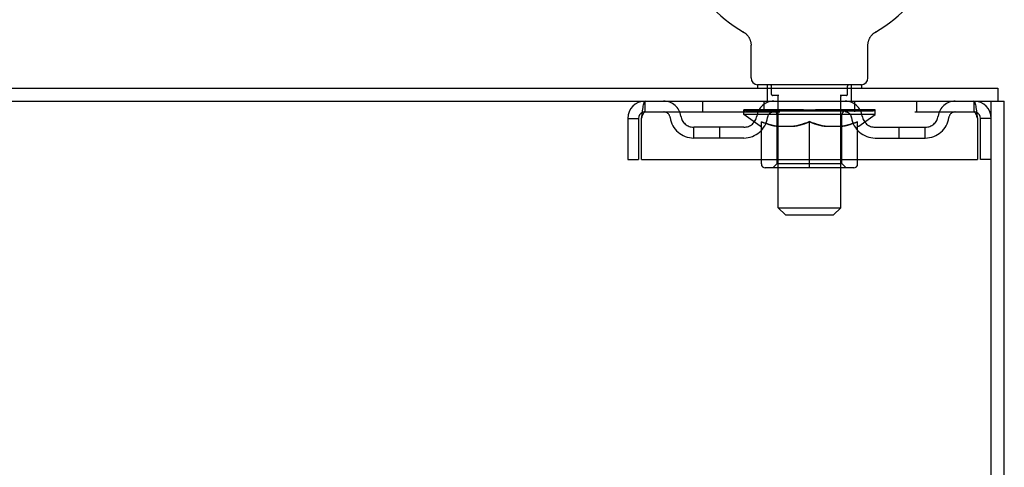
# Model space of a CAD drawing. Header units: inches. Extents: x 0 to 236, y 0 to 153.
# Tile 35 of 37: x 187.61 to 197.09, y 125.4 to 129.71. Entities that reach past the tile are written whole.
import ezdxf

# ---------------------------------------------------------------- set-up
doc = ezdxf.new("R2010")
doc.units = ezdxf.units.IN
doc.header["$LTSCALE"] = 12.986111
doc.header["$MEASUREMENT"] = 0
doc.linetypes.add('HIDDEN', pattern=[0.2, 0.1, -0.1])
doc.layers.get('0').update_dxf_attribs({"linetype": 'CONTINUOUS'})
doc.layers.add('DEFAULT_2', color=8, linetype='HIDDEN')

msp = doc.modelspace()

# ---------------------------------------------------------------- linework, layer by layer
at = {"color": 7, "linetype": 'Continuous'}
for p, q in [((194.5806, 129.5855), (194.5805, 129.5856)), ((194.5805, 129.5855), (194.5849, 129.583)), ((194.5832, 129.584), (194.5817, 129.5849)), ((194.5849, 129.583), (194.5891, 129.5802)), ((194.5891, 129.5802), (194.5933, 129.5773)), ((194.5932, 129.5774), (194.5974, 129.5743)), ((194.5973, 129.5744), (194.6013, 129.5711)), ((194.6012, 129.5712), (194.6052, 129.5678)), ((194.6051, 129.5679), (194.6089, 129.5644)), ((194.6088, 129.5645), (194.6125, 129.5608)), ((194.6124, 129.5609), (194.616, 129.5571)), ((194.6159, 129.5572), (194.6193, 129.5533)), ((194.6192, 129.5534), (194.6225, 129.5494)), ((194.6224, 129.5495), (194.6256, 129.5453)), ((195.8059, 129.5453), (195.8091, 129.5495)), ((195.809, 129.5494), (195.8123, 129.5534)), ((195.8122, 129.5533), (195.8157, 129.5572)), ((195.8155, 129.5571), (195.8192, 129.5609)), ((195.819, 129.5608), (195.8228, 129.5645)), ((195.8226, 129.5644), (195.8265, 129.5679)), ((195.8264, 129.5678), (195.8303, 129.5712)), ((195.8302, 129.5711), (195.8343, 129.5744)), ((195.8342, 129.5743), (195.8383, 129.5774)), ((195.8382, 129.5773), (195.8425, 129.5802)), ((195.8424, 129.5802), (195.8467, 129.583)), ((195.8425, 129.5802), (195.8437, 129.5811)), ((195.8467, 129.583), (195.851, 129.5855)), ((195.8499, 129.5849), (195.8483, 129.584)), ((194.6255, 129.5454), (194.6285, 129.5412)), ((194.6285, 129.5413), (194.6313, 129.5369)), ((194.6312, 129.537), (194.6339, 129.5326)), ((194.6339, 129.5327), (194.6364, 129.5281)), ((194.6363, 129.5282), (194.6387, 129.5236)), ((194.6387, 129.5237), (194.6408, 129.519)), ((194.6408, 129.5191), (194.6428, 129.5143)), ((194.6428, 129.5144), (194.6446, 129.5096)), ((194.6446, 129.5097), (194.6463, 129.5048)), ((194.6463, 129.5049), (194.6478, 129.4999)), ((194.6477, 129.5), (194.6491, 129.495)), ((194.6491, 129.4951), (194.6502, 129.4901)), ((194.6502, 129.4901), (194.6512, 129.4851)), ((194.6511, 129.4851), (194.6519, 129.4801)), ((194.6519, 129.4801), (194.6525, 129.4751)), ((194.6532, 129.4649), (194.6533, 129.4605)), ((194.6533, 129.1464), (194.6533, 129.4605)), ((195.7783, 129.1464), (195.7783, 129.4605)), ((195.7786, 129.47), (195.779, 129.4751)), ((195.779, 129.4751), (195.7796, 129.4801)), ((195.7796, 129.4801), (195.7804, 129.4851)), ((195.7804, 129.4851), (195.7814, 129.4901)), ((195.7813, 129.4901), (195.7825, 129.4951)), ((195.7825, 129.495), (195.7838, 129.5)), ((195.7838, 129.4999), (195.7853, 129.5049)), ((195.7853, 129.5048), (195.7869, 129.5097)), ((195.7869, 129.5096), (195.7888, 129.5144)), ((195.7887, 129.5143), (195.7907, 129.5191)), ((195.7907, 129.519), (195.7929, 129.5237)), ((195.7929, 129.5236), (195.7952, 129.5282)), ((195.7952, 129.5281), (195.7977, 129.5327)), ((195.7976, 129.5326), (195.8003, 129.537)), ((195.8002, 129.5369), (195.8031, 129.5413)), ((195.803, 129.5412), (195.806, 129.5454)), ((195.7158, 129.0774), (194.7158, 129.0774)), ((194.7158, 129.0774), (194.7158, 129.0474)), ((195.7158, 129.0774), (195.7158, 129.0474)), ((79.1533, 129.0474), (197.0283, 129.0474)), ((197.0283, 129.0474), (197.0283, 128.9224)), ((79.0908, 128.9224), (197.0908, 128.9224)), ((196.9658, 45.1724), (196.9658, 128.9224)), ((197.0908, 45.1724), (197.0908, 128.9224)), ((193.4658, 128.7554), (193.5698, 128.7554)), ((193.5698, 128.7554), (193.5698, 128.3599)), ((196.9658, 128.7554), (196.8618, 128.7554)), ((196.8618, 128.3599), (196.8618, 128.7554)), ((193.4658, 128.3599), (193.5698, 128.3599)), ((194.7523, 128.3182), (194.7523, 128.3599)), ((195.2158, 128.2811), (195.2158, 128.3599)), ((195.6793, 128.3182), (195.6793, 128.3599)), ((196.9658, 128.3599), (196.8618, 128.3599)), ((195.6422, 128.2811), (194.7894, 128.2811)), ((194.9158, 127.8964), (194.9158, 128.2811)), ((195.5158, 127.8964), (195.5158, 128.2811)), ((194.9158, 127.8964), (195.5158, 127.8964)), ((194.9848, 127.8274), (194.9158, 127.8964)), ((195.4468, 127.8274), (195.5158, 127.8964)), ((194.9848, 127.8274), (195.4468, 127.8274))]:
    msp.add_line(p, q, dxfattribs=at)
at = {"color": 3, "linetype": 'Continuous'}
for p, q in [((193.4658, 128.7554), (193.4658, 128.3599)), ((193.5998, 128.3599), (193.5998, 128.7554)), ((196.8318, 128.7554), (196.8318, 128.3599)), ((193.5998, 128.3599), (196.8318, 128.3599))]:
    msp.add_line(p, q, dxfattribs=at)
at = {"color": 7, "linetype": 'Continuous'}
for points in [[(194.6525, 129.4751), (194.653, 129.47), (194.6532, 129.4649)], [(195.7783, 129.4605), (195.7783, 129.4649), (195.7786, 129.47)], [(195.7783, 129.4605), (195.7783, 129.4649), (195.7786, 129.47)]]:
    msp.add_lwpolyline(points, dxfattribs=at)
at = {"color": 3, "linetype": 'Continuous'}
for points in [[(193.5998, 128.7554), (193.6021, 128.7741), (193.6045, 128.7926), (193.6068, 128.8105), (193.6092, 128.8278), (193.6116, 128.8442), (193.6139, 128.8595), (193.6163, 128.8735), (193.6186, 128.886), (193.621, 128.8968), (193.6233, 128.9059), (193.6257, 128.913), (193.6281, 128.9182), (193.6304, 128.9213), (193.6328, 128.9224)], [(196.7988, 128.9224), (196.8011, 128.9213), (196.8035, 128.9182), (196.8058, 128.913), (196.8082, 128.9059), (196.8106, 128.8968), (196.8129, 128.886), (196.8153, 128.8735), (196.8176, 128.8595), (196.82, 128.8442), (196.8223, 128.8278), (196.8247, 128.8105), (196.8271, 128.7926), (196.8294, 128.7741), (196.8318, 128.7554)]]:
    msp.add_lwpolyline(points, dxfattribs=at)
at = {"color": 7, "linetype": 'Continuous'}
for centre, radius, start, end in [((195.2158, 130.7054), 1.2875, 299.50527, 240.49473), ((194.7223, 129.1464), 0.069, 180, 265), ((195.7093, 129.1464), 0.069, 275, 360), ((193.6328, 128.7554), 0.063, 114.01843, 180), ((196.7988, 128.7554), 0.063, 0, 65.98157), ((194.7894, 128.3182), 0.0371, 180, 270), ((195.6422, 128.3182), 0.0371, 270, 360)]:
    msp.add_arc(centre, radius, start, end, dxfattribs=at)
at = {"color": 3, "linetype": 'Continuous'}
for centre, start, end in [((193.6328, 128.7554), 90, 180), ((196.7988, 128.7554), 0, 90)]:
    msp.add_arc(centre, 0.167, start, end, dxfattribs=at)
at = {"layer": 'DEFAULT_2', "color": 8, "linetype": 'HIDDEN'}
for p, q in [((194.5878, 129.5811), (194.5891, 129.5802)), ((195.8511, 129.5856), (195.851, 129.5855)), ((194.8128, 128.9224), (194.8128, 129.0774)), ((195.6188, 128.9224), (195.6188, 129.0774)), ((194.8508, 128.9874), (194.8508, 129.0674)), ((195.5808, 128.9874), (195.5808, 129.0674)), ((193.6328, 128.8184), (193.6328, 128.9224)), ((194.1845, 128.9224), (194.1845, 128.8184)), ((194.7783, 128.8184), (194.7783, 128.9224)), ((194.9207, 128.9774), (194.8608, 128.9774)), ((194.9158, 128.2811), (194.9158, 128.9674)), ((195.5708, 128.9774), (195.5109, 128.9774)), ((195.5158, 128.2811), (195.5158, 128.9674)), ((195.6533, 128.8184), (195.6533, 128.9224)), ((196.247, 128.9224), (196.247, 128.8184)), ((196.7988, 128.9224), (196.7988, 128.8184)), ((193.6328, 128.8184), (196.7988, 128.8184)), ((194.5825, 128.7927), (194.5825, 128.8394)), ((195.849, 128.7927), (194.5825, 128.7927)), ((194.7418, 128.6811), (194.5825, 128.7927)), ((194.5921, 128.8327), (194.5921, 128.8394)), ((194.6008, 128.8294), (194.6008, 128.8328)), ((194.6008, 128.8294), (195.8308, 128.8294)), ((194.6097, 128.8294), (194.6097, 128.8328)), ((194.6106, 128.8294), (194.6106, 128.8328)), ((194.6207, 128.8327), (194.6207, 128.8394)), ((194.637, 128.8294), (194.637, 128.8328)), ((194.6388, 128.8294), (194.6388, 128.8328)), ((194.6674, 128.8327), (194.6674, 128.8394)), ((194.6818, 128.8294), (194.6818, 128.8328)), ((194.6845, 128.8294), (194.6845, 128.8328)), ((194.8889, 128.8325), (194.6875, 128.8325)), ((194.7307, 128.8327), (194.7307, 128.8394)), ((194.732, 128.8294), (194.732, 128.8325)), ((194.7328, 128.8294), (194.7328, 128.8325)), ((194.7358, 128.8294), (194.7358, 128.8325)), ((194.7429, 128.8294), (194.7429, 128.8328)), ((194.743, 128.8294), (194.743, 128.8325)), ((194.7464, 128.8294), (194.7464, 128.8328)), ((194.7497, 128.8294), (194.7497, 128.8334)), ((194.7541, 128.8294), (194.7541, 128.8325)), ((194.7683, 128.8294), (194.7683, 128.8325)), ((194.7864, 128.8294), (194.7864, 128.8325)), ((194.7869, 128.8294), (194.7869, 128.8352)), ((194.8072, 128.8294), (194.8072, 128.8325)), ((194.8073, 128.8294), (194.8073, 128.8325)), ((194.8087, 128.8327), (194.8087, 128.8394)), ((194.8184, 128.8294), (194.8184, 128.8328)), ((194.8225, 128.8294), (194.8225, 128.8328)), ((194.8318, 128.8294), (194.8318, 128.8325)), ((194.8431, 128.8294), (194.8431, 128.8366)), ((194.8586, 128.8294), (194.8586, 128.8325)), ((194.8616, 128.8294), (194.8616, 128.8325)), ((194.8889, 128.8294), (194.8889, 128.8325)), ((194.9558, 128.8325), (194.8939, 128.8325)), ((194.8991, 128.8327), (194.8991, 128.8394)), ((194.903, 128.3209), (194.903, 128.7896)), ((194.9059, 128.8294), (194.9059, 128.8328)), ((194.9106, 128.8294), (194.9106, 128.8328)), ((194.9166, 128.8294), (194.9166, 128.8378)), ((194.9208, 128.8294), (194.9208, 128.8325)), ((194.9317, 128.8294), (194.9317, 128.8325)), ((194.9559, 128.8294), (194.9559, 128.8325)), ((195.0307, 128.8325), (194.9716, 128.8325)), ((194.9919, 128.8294), (194.9919, 128.8325)), ((194.9992, 128.8327), (194.9992, 128.8394)), ((195.0029, 128.8294), (195.0029, 128.8328)), ((195.0053, 128.8294), (195.0053, 128.8387)), ((195.008, 128.8294), (195.008, 128.8328)), ((195.0154, 128.8294), (195.0154, 128.8328)), ((195.0308, 128.8294), (195.0308, 128.8325)), ((195.1112, 128.8325), (195.0568, 128.8325)), ((195.0699, 128.8294), (195.0699, 128.8325)), ((195.1013, 128.8325), (195.1788, 128.8372)), ((195.1058, 128.8327), (195.1058, 128.8394)), ((195.1064, 128.8393), (195.1058, 128.8394)), ((195.1063, 128.8294), (195.1063, 128.8328)), ((195.1064, 128.8328), (195.1064, 128.8392)), ((195.1102, 128.8294), (195.1102, 128.833)), ((195.1113, 128.8294), (195.1113, 128.8325)), ((195.1116, 128.8294), (195.1116, 128.8328)), ((195.1467, 128.8325), (195.2112, 128.8325)), ((195.1523, 128.8294), (195.1523, 128.8325)), ((195.1576, 128.8325), (195.1576, 128.8359)), ((195.1788, 128.8325), (195.1788, 128.8372)), ((195.1949, 128.8294), (195.1949, 128.8325)), ((195.2132, 128.8328), (195.2131, 128.8328)), ((195.2131, 128.8294), (195.2131, 128.8328)), ((195.2132, 128.8294), (195.2132, 128.8328)), ((195.2158, 128.8394), (195.3302, 128.8325)), ((195.2158, 128.8327), (195.2158, 128.8394)), ((195.2183, 128.8294), (195.2183, 128.8328)), ((195.2183, 128.8328), (195.2185, 128.8328)), ((195.2185, 128.8294), (195.2185, 128.8328)), ((195.2366, 128.8325), (195.2848, 128.8325)), ((195.2366, 128.8294), (195.2366, 128.8325)), ((195.2793, 128.8294), (195.2793, 128.8325)), ((195.3199, 128.8294), (195.3199, 128.8328)), ((195.3203, 128.8325), (195.3748, 128.8325)), ((195.3203, 128.8294), (195.3203, 128.8325)), ((195.3213, 128.8294), (195.3213, 128.833)), ((195.3252, 128.8393), (195.3257, 128.8394)), ((195.3252, 128.8328), (195.3252, 128.8392)), ((195.3252, 128.8294), (195.3252, 128.8328)), ((195.3257, 128.8327), (195.3257, 128.8394)), ((195.3617, 128.8294), (195.3617, 128.8325)), ((195.4008, 128.8325), (195.4599, 128.8325)), ((195.4008, 128.8294), (195.4008, 128.8325)), ((195.4161, 128.8294), (195.4161, 128.8328)), ((195.4236, 128.8294), (195.4236, 128.8328)), ((195.4263, 128.8294), (195.4263, 128.8387)), ((195.4287, 128.8294), (195.4287, 128.8328)), ((195.4324, 128.8327), (195.4324, 128.8394)), ((195.4396, 128.8294), (195.4396, 128.8325)), ((195.4757, 128.8325), (195.5377, 128.8325)), ((195.4757, 128.8294), (195.4757, 128.8325)), ((195.4998, 128.8294), (195.4998, 128.8325)), ((195.5108, 128.8294), (195.5108, 128.8325)), ((195.5149, 128.8294), (195.5149, 128.8378)), ((195.5209, 128.8294), (195.5209, 128.8328)), ((195.5256, 128.8294), (195.5256, 128.8328)), ((195.5285, 128.3209), (195.5285, 128.7896)), ((195.5324, 128.8327), (195.5324, 128.8394)), ((195.5427, 128.8325), (195.744, 128.8325)), ((195.5427, 128.8294), (195.5427, 128.8325)), ((195.5699, 128.8294), (195.5699, 128.8325)), ((195.573, 128.8294), (195.573, 128.8325)), ((195.5885, 128.8294), (195.5885, 128.8366)), ((195.5997, 128.8294), (195.5997, 128.8325)), ((195.609, 128.8294), (195.609, 128.8328)), ((195.6131, 128.8294), (195.6131, 128.8328)), ((195.6228, 128.8327), (195.6228, 128.8394)), ((195.6243, 128.8294), (195.6243, 128.8325)), ((195.6243, 128.8294), (195.6243, 128.8325)), ((195.6447, 128.8294), (195.6447, 128.8352)), ((195.6451, 128.8294), (195.6451, 128.8325)), ((195.6632, 128.8294), (195.6632, 128.8325)), ((195.6775, 128.8294), (195.6775, 128.8325)), ((195.6818, 128.8294), (195.6818, 128.8334)), ((195.6851, 128.8294), (195.6851, 128.8328)), ((195.6886, 128.8294), (195.6886, 128.8328)), ((195.6886, 128.8294), (195.6886, 128.8325)), ((195.6897, 128.6811), (195.849, 128.7927)), ((195.6958, 128.8294), (195.6958, 128.8325)), ((195.6988, 128.8294), (195.6988, 128.8325)), ((195.6995, 128.8294), (195.6995, 128.8325)), ((195.7009, 128.8327), (195.7009, 128.8394)), ((195.747, 128.8294), (195.747, 128.8328)), ((195.7497, 128.8294), (195.7497, 128.8328)), ((195.7642, 128.8327), (195.7642, 128.8394)), ((195.7927, 128.8294), (195.7927, 128.8328)), ((195.7946, 128.8294), (195.7946, 128.8328)), ((195.8108, 128.8327), (195.8108, 128.8394)), ((195.8209, 128.8294), (195.8209, 128.8328)), ((195.8219, 128.8294), (195.8219, 128.8328)), ((195.8308, 128.8294), (195.8308, 128.8328)), ((195.8394, 128.8327), (195.8394, 128.8394)), ((195.849, 128.7927), (195.849, 128.8394)), ((194.7523, 128.3599), (194.7523, 128.7244)), ((194.7523, 128.7236), (194.7768, 128.714)), ((195.2158, 128.3599), (195.2158, 128.7249)), ((195.6793, 128.3599), (195.6793, 128.7244)), ((194.5842, 128.6714), (194.1012, 128.6714)), ((194.1012, 128.5674), (194.1012, 128.6714)), ((194.3512, 128.5674), (194.3512, 128.6714)), ((194.7418, 128.6811), (194.7523, 128.6811)), ((194.8946, 128.6811), (195.0745, 128.6811)), ((195.357, 128.6811), (195.5369, 128.6811)), ((195.6793, 128.6811), (195.6897, 128.6811)), ((195.8474, 128.6714), (196.3303, 128.6714)), ((196.0803, 128.5674), (196.0803, 128.6714)), ((196.3303, 128.5674), (196.3303, 128.6714)), ((194.5842, 128.5674), (194.1012, 128.5674)), ((195.8474, 128.5674), (196.3303, 128.5674)), ((194.903, 128.3209), (194.8632, 128.2811)), ((194.903, 128.3209), (195.5285, 128.3209)), ((194.9158, 128.3209), (194.903, 128.3209)), ((195.5285, 128.3209), (195.5158, 128.3209)), ((195.5285, 128.3209), (195.5684, 128.2811))]:
    msp.add_line(p, q, dxfattribs=at)
for points in [[(193.5998, 128.7554), (193.6021, 128.7624), (193.6045, 128.7694), (193.6068, 128.7762), (193.6092, 128.7827), (193.6116, 128.7889), (193.6139, 128.7947), (193.6163, 128.7999), (193.6186, 128.8046), (193.621, 128.8087), (193.6233, 128.8122), (193.6257, 128.8149), (193.6281, 128.8168), (193.6304, 128.818), (193.6328, 128.8184)], [(196.7988, 128.8184), (196.8011, 128.818), (196.8035, 128.8168), (196.8058, 128.8149), (196.8082, 128.8122), (196.8106, 128.8087), (196.8129, 128.8046), (196.8153, 128.7999), (196.8176, 128.7947), (196.82, 128.7889), (196.8223, 128.7827), (196.8247, 128.7762), (196.8271, 128.7694), (196.8294, 128.7624), (196.8318, 128.7554)], [(194.9022, 128.6811), (194.8775, 128.6857), (194.8528, 128.6913), (194.828, 128.698), (194.8031, 128.7057), (194.7778, 128.7146), (194.7523, 128.7244)], [(194.7768, 128.714), (194.8009, 128.7055), (194.8246, 128.6979), (194.8481, 128.6913), (194.8714, 128.6857), (194.8946, 128.6811)], [(195.2158, 128.7249), (195.1898, 128.7148), (195.1642, 128.7058), (195.139, 128.698), (195.1142, 128.6913), (195.0894, 128.6856), (195.0648, 128.6811)], [(195.0745, 128.6811), (195.0977, 128.6858), (195.1211, 128.6913), (195.1444, 128.6979), (195.1679, 128.7054), (195.1917, 128.7138), (195.2158, 128.7231)], [(195.3667, 128.6811), (195.3419, 128.6857), (195.317, 128.6914), (195.2921, 128.6981), (195.267, 128.706), (195.2415, 128.7149), (195.2158, 128.7249)], [(195.2158, 128.7231), (195.2401, 128.7137), (195.264, 128.7052), (195.2875, 128.6978), (195.3108, 128.6913), (195.334, 128.6857), (195.357, 128.6811)], [(195.6793, 128.7244), (195.6535, 128.7145), (195.6281, 128.7056), (195.6031, 128.6979), (195.5784, 128.6912), (195.5538, 128.6856), (195.5294, 128.6811)], [(195.5369, 128.6811), (195.5603, 128.6858), (195.5838, 128.6914), (195.6073, 128.698), (195.631, 128.7056)], [(195.631, 128.7056), (195.655, 128.7141), (195.6793, 128.7236)]]:
    msp.add_lwpolyline(points, dxfattribs=at)
for centre, radius, start, end in [((194.7223, 129.1464), 0.069, 265, 270), ((194.8408, 129.0674), 0.01, 0, 90), ((195.5908, 129.0674), 0.01, 90, 180), ((195.7093, 129.1464), 0.069, 270, 275), ((194.8608, 128.9874), 0.01, 180, 270), ((195.5708, 128.9874), 0.01, 270, 360), ((193.8121, 128.7554), 0.167, 8.07163, 90), ((194.8733, 128.7554), 0.167, 90, 171.92837), ((194.9058, 128.9674), 0.01, 0, 90), ((195.5258, 128.9674), 0.01, 90, 180), ((195.5583, 128.7554), 0.167, 8.07163, 90), ((196.6194, 128.7554), 0.167, 90, 171.92837), ((193.6328, 128.7554), 0.063, 90, 114.01843), ((193.8125, 128.7559), 0.0625, 7.98631, 90), ((194.8728, 128.7559), 0.0625, 90, 172.01369), ((194.8632, 128.7896), 0.0398, 0, 90), ((195.5684, 128.7896), 0.0398, 90, 180), ((195.5587, 128.7559), 0.0625, 7.98631, 90), ((196.619, 128.7559), 0.0625, 90, 172.01369), ((196.7988, 128.7554), 0.063, 65.98157, 90), ((194.1012, 128.7964), 0.229, 187.98631, 270), ((194.1012, 128.7964), 0.125, 188.07163, 270), ((194.5842, 128.7964), 0.125, 270, 351.92837), ((194.5842, 128.7964), 0.229, 270, 352.01369), ((195.8474, 128.7964), 0.229, 187.98631, 270), ((195.8474, 128.7964), 0.125, 188.07163, 270), ((196.3303, 128.7964), 0.125, 270, 351.92837), ((196.3303, 128.7964), 0.229, 270, 352.01369)]:
    msp.add_arc(centre, radius, start, end, dxfattribs=at)
for centre, major_axis, ratio, start_param, end_param in [((194.5627, 128.8275), (0.1981, 0), 0.060556, 0.430652, 1.470503), ((195.2158, 128.8394), (0.6333, 0.0067), 0.05963, 2.96643, 3.140963), ((195.2158, 128.8394), (0.6333, 0), 0.060556, -3.141593, -2.96706), ((194.5627, 128.8208), (0.1981, 0.0021), 0.05963, 1.376596, 1.469874), ((194.5384, 128.8275), (0.1981, 0.0021), 0.05963, 0.25549, 1.295341), ((194.6068, 128.8275), (0.1981, -0.0021), 0.05963, 0.605815, 1.645666), ((195.2158, 128.8394), (0.6333, 0.0132), 0.05688, 2.791345, 2.965878), ((195.2158, 128.8394), (0.6333, -0.0067), 0.05963, -2.96643, -2.791898), ((194.6068, 128.8208), (0.1981, 0), 0.060556, 1.551758, 1.645036), ((194.5384, 128.8208), (0.1981, 0.0041), 0.05688, 1.20151, 1.294789), ((194.608, 128.8231), (0.1643, 0.0017), 0.05963, 1.065228, 1.614276), ((194.5883, 128.8231), (0.1643, 0.0034), 0.05688, 0.890143, 1.43919), ((194.6462, 128.8231), (0.1643, 0), 0.060556, 1.240391, 1.789438), ((194.5346, 128.8275), (0.1981, 0.0041), 0.05688, 0.080405, 1.120256), ((194.6695, 128.8275), (0.1981, -0.0041), 0.05688, 0.7809, 1.820751), ((195.2158, 128.8394), (0.6333, 0.0192), 0.052395, 2.616403, 2.790936), ((195.2158, 128.8394), (0.6333, -0.0132), 0.05688, -2.791345, -2.616812), ((194.6695, 128.8208), (0.1981, -0.0021), 0.05963, 1.72692, 1.820198), ((194.5346, 128.8208), (0.1981, 0.006), 0.052395, 1.026568, 1.119847), ((194.5876, 128.8231), (0.1643, 0.005), 0.052395, 0.715201, 1.264248), ((194.7017, 128.8231), (0.1643, -0.0017), 0.05963, 1.415553, 1.9646), ((194.7487, 128.8275), (0.1981, -0.006), 0.052395, 0.955842, 1.995693), ((195.2158, 128.8394), (0.6333, 0.0247), 0.046319, 2.441654, 2.616187), ((195.2158, 128.8394), (0.6333, -0.0192), 0.052395, -2.616403, -2.44187), ((194.5516, 128.8275), (0.1981, 0.006), 0.052395, -0.094537, 0.945314), ((194.7487, 128.8208), (0.1981, -0.0041), 0.05688, 1.902006, 1.995284), ((194.5516, 128.8208), (0.1981, 0.0077), 0.046319, 0.851819, 0.945098), ((194.606, 128.8231), (0.1643, 0.0064), 0.046319, 0.540452, 1.089499), ((194.7729, 128.8231), (0.1643, -0.0034), 0.05688, 1.590638, 2.139686), ((194.8422, 128.8275), (0.1981, -0.0077), 0.046319, 1.130591, 2.170442), ((195.2158, 128.8394), (0.6333, 0.0294), 0.038841, 2.267123, 2.441656), ((195.2158, 128.8394), (0.6333, -0.0247), 0.046319, -2.441654, -2.267121), ((194.5887, 128.8275), (0.1981, 0.0077), 0.046319, -0.269286, 0.770565), ((194.8422, 128.8208), (0.1981, -0.006), 0.052395, 2.076947, 2.170226), ((194.5887, 128.8208), (0.1981, 0.0092), 0.038841, 0.677289, 0.770567), ((194.643, 128.8231), (0.1643, 0.0076), 0.038841, 0.365921, 0.914969), ((194.8575, 128.8231), (0.1643, -0.005), 0.052395, 1.76558, 2.314627), ((194.947, 128.8275), (0.1981, -0.0092), 0.038841, 1.305122, 2.344973), ((195.2158, 128.8394), (0.6333, 0.0332), 0.030195, 2.09281, 2.267343), ((195.2158, 128.8394), (0.6333, -0.0294), 0.038841, -2.267123, -2.092591), ((194.6449, 128.8275), (0.1981, 0.0092), 0.038841, -0.443817, 0.596034), ((194.947, 128.8208), (0.1981, -0.0077), 0.046319, 2.251696, 2.344975), ((194.6449, 128.8208), (0.1981, 0.0104), 0.030195, 0.502975, 0.596254), ((194.6973, 128.8231), (0.1643, 0.0086), 0.030195, 0.191608, 0.740655), ((194.9529, 128.8231), (0.1643, -0.0064), 0.046319, 1.940329, 2.489376), ((194.7185, 128.8275), (0.1981, 0.0104), 0.030195, 5.665055, 6.704906), ((195.06, 128.8275), (0.1981, -0.0104), 0.030195, 1.479435, 2.519286), ((195.2158, 128.8394), (0.6333, 0.0361), 0.020645, 8.201872, 8.376405), ((195.2158, 128.8394), (0.6333, -0.0332), 0.030195, -2.09281, -1.918277), ((195.06, 128.8208), (0.1981, -0.0092), 0.038841, 2.426227, 2.519505), ((194.7185, 128.8208), (0.1981, 0.0113), 0.020645, 0.328852, 0.422131), ((194.7674, 128.8231), (0.1643, 0.0094), 0.020645, 6.30067, 6.849717), ((195.0564, 128.8231), (0.1643, -0.0076), 0.038841, 2.11486, 2.663907), ((194.8071, 128.8275), (0.1981, 0.0113), 0.020645, -0.792253, 0.247598), ((195.1777, 128.8275), (0.1981, -0.0113), 0.020645, 1.653558, 2.693409), ((195.2158, 128.8394), (0.6333, 0.0378), 0.010478, 1.744704, 1.919237), ((195.2158, 128.8394), (0.6333, -0.0361), 0.020645, -1.918687, -1.744154), ((195.1777, 128.8208), (0.1981, -0.0104), 0.030195, 2.60054, 2.693819), ((194.8071, 128.8208), (0.1981, 0.0118), 0.010478, 0.154869, 0.248148), ((194.8511, 128.8231), (0.1643, 0.0098), 0.010478, 6.126688, 6.675735), ((195.1647, 128.8231), (0.1643, -0.0086), 0.030195, 2.289173, 2.83822), ((194.9082, 128.8275), (0.1981, 0.0118), 0.010478, -0.966236, -0.000846), ((195.2965, 128.8275), (0.1981, -0.0118), 0.010478, 1.827541, 2.867392), ((195.2158, 128.8394), (0.6333, -0.0378), 0.010478, -1.744704, -1.570171), ((195.2965, 128.8208), (0.1981, -0.0113), 0.020645, 2.774664, 2.867942), ((195.2745, 128.8231), (0.1643, -0.0094), 0.020645, 2.463296, 3.012344), ((195.135, 128.8275), (0.1981, 0.0118), 0.010478, 0.274201, 1.314052), ((195.0489, 128.8231), (0.1643, 0.0098), 0.010478, -0.000298, 0.504314), ((195.0186, 128.8208), (0.1981, 0.0118), 0.010478, 0.192946, 0.399283), ((195.2158, 128.8394), (0.6333, 0.0378), 0.010478, -1.578586, -1.396888), ((195.4129, 128.8208), (0.1981, -0.0118), 0.010478, 2.948646, 3.041925), ((195.3826, 128.8231), (0.1643, -0.0098), 0.010478, 2.637279, 3.142076), ((195.2539, 128.8275), (0.1981, 0.0113), 0.020645, 0.448184, 1.488034), ((195.157, 128.8231), (0.1643, 0.0094), 0.020645, 0.129249, 0.678296), ((195.135, 128.8208), (0.1981, 0.0113), 0.020645, 0.273651, 0.366929), ((195.5233, 128.8275), (0.1981, -0.0118), 0.010478, -3.140747, -2.175357), ((195.2158, 128.8394), (0.6333, 0.0361), 0.020645, -1.397439, -1.222906), ((195.2158, 128.8394), (0.6333, -0.0378), 0.010478, 1.222355, 1.396888), ((195.3716, 128.8275), (0.1981, 0.0104), 0.030195, 0.622307, 1.662158), ((195.2669, 128.8231), (0.1643, 0.0086), 0.030195, 0.303372, 0.852419), ((195.5804, 128.8231), (0.1643, -0.0098), 0.010478, 2.749043, 3.29809), ((195.6244, 128.8275), (0.1981, -0.0113), 0.020645, 2.893995, 3.933846), ((195.2539, 128.8208), (0.1981, 0.0104), 0.030195, 0.447774, 0.541052), ((195.6244, 128.8208), (0.1981, -0.0118), 0.010478, 2.893445, 2.986723), ((195.4846, 128.8275), (0.1981, 0.0092), 0.038841, 0.79662, 1.836471), ((195.2158, 128.8394), (0.6333, 0.0332), 0.030195, -1.223315, -1.048783), ((195.2158, 128.8394), (0.6333, -0.0361), 0.020645, 1.048373, 1.222906), ((195.3752, 128.8231), (0.1643, 0.0076), 0.038841, 0.477686, 1.026733), ((195.6641, 128.8231), (0.1643, -0.0094), 0.020645, 2.57506, 3.124108), ((195.7131, 128.8275), (0.1981, -0.0104), 0.030195, 2.719872, 3.759723), ((195.5894, 128.8275), (0.1981, 0.0077), 0.046319, 0.971151, 2.011002), ((195.3716, 128.8208), (0.1981, 0.0092), 0.038841, 0.622087, 0.715366), ((195.7131, 128.8208), (0.1981, -0.0113), 0.020645, 2.719462, 2.812741), ((195.2158, 128.8394), (0.6333, 0.0294), 0.038841, -1.049002, -0.874469), ((195.2158, 128.8394), (0.6333, -0.0332), 0.030195, 0.87425, 1.048783), ((195.4786, 128.8231), (0.1643, 0.0064), 0.046319, 0.652216, 1.201263), ((195.6828, 128.8275), (0.1981, 0.006), 0.052395, 1.1459, 2.185751), ((195.7342, 128.8231), (0.1643, -0.0086), 0.030195, 2.400937, 2.949985), ((195.7866, 128.8275), (0.1981, -0.0092), 0.038841, 2.545558, 3.585409), ((195.5741, 128.8231), (0.1643, 0.005), 0.052395, 0.826965, 1.376012), ((195.4846, 128.8208), (0.1981, 0.0077), 0.046319, 0.796618, 0.889896), ((195.7866, 128.8208), (0.1981, -0.0104), 0.030195, 2.545339, 2.638617), ((195.7621, 128.8275), (0.1981, 0.0041), 0.05688, 1.320842, 2.360692), ((195.2158, 128.8394), (0.6333, 0.0247), 0.046319, -0.874471, -0.699939), ((195.2158, 128.8394), (0.6333, -0.0294), 0.038841, 0.699936, 0.874469), ((195.8428, 128.8275), (0.1981, -0.0077), 0.046319, 2.371028, 3.410879), ((195.7886, 128.8231), (0.1643, -0.0076), 0.038841, 2.226624, 2.775671), ((195.6587, 128.8231), (0.1643, 0.0034), 0.05688, 1.001907, 1.550954), ((195.8247, 128.8275), (0.1981, 0.0021), 0.05963, 1.495927, 2.535778), ((195.8799, 128.8275), (0.1981, -0.006), 0.052395, 2.196279, 3.23613), ((195.8255, 128.8231), (0.1643, -0.0064), 0.046319, 2.052093, 2.601141), ((195.5894, 128.8208), (0.1981, 0.006), 0.052395, 0.971367, 1.064645), ((195.8428, 128.8208), (0.1981, -0.0092), 0.038841, 2.371026, 2.464304), ((195.8689, 128.8275), (0.1981, 0), 0.060556, 1.671089, 2.71094), ((195.8969, 128.8275), (0.1981, -0.0041), 0.05688, 2.021337, 3.061188), ((195.2158, 128.8394), (0.6333, 0.0192), 0.052395, -0.699723, -0.52519), ((195.2158, 128.8394), (0.6333, -0.0247), 0.046319, 0.525406, 0.699939), ((195.8932, 128.8275), (0.1981, -0.0021), 0.05963, 1.846251, 2.886102), ((195.7298, 128.8231), (0.1643, 0.0017), 0.05963, 1.176993, 1.72604), ((195.8439, 128.8231), (0.1643, -0.005), 0.052395, 1.877344, 2.426392), ((195.7853, 128.8231), (0.1643, 0), 0.060556, 1.352155, 1.901202), ((195.8433, 128.8231), (0.1643, -0.0034), 0.05688, 1.702402, 2.25145), ((195.8235, 128.8231), (0.1643, -0.0017), 0.05963, 1.527317, 2.076364), ((195.6828, 128.8208), (0.1981, 0.0041), 0.05688, 1.146309, 1.239587), ((195.8799, 128.8208), (0.1981, -0.0077), 0.046319, 2.196495, 2.289773), ((195.2158, 128.8394), (0.6333, 0.0132), 0.05688, -0.524781, -0.350248), ((195.2158, 128.8394), (0.6333, -0.0192), 0.052395, 0.350657, 0.52519), ((195.7621, 128.8208), (0.1981, 0.0021), 0.05963, 1.321394, 1.414673), ((195.8969, 128.8208), (0.1981, -0.006), 0.052395, 2.021746, 2.115024), ((195.2158, 128.8394), (0.6333, 0.0067), 0.05963, -0.349695, -0.175162), ((195.2158, 128.8394), (0.6333, -0.0132), 0.05688, 0.175715, 0.350248), ((195.8247, 128.8208), (0.1981, 0), 0.060556, 1.496556, 1.589835), ((195.8932, 128.8208), (0.1981, -0.0041), 0.05688, 1.846804, 1.940083), ((195.8689, 128.8208), (0.1981, -0.0021), 0.05963, 1.671719, 1.764997), ((195.2158, 128.8394), (0.6333, 0), 0.060556, -0.174533, 0), ((195.2158, 128.8394), (0.6333, -0.0067), 0.05963, 0.000629, 0.175162)]:
    msp.add_ellipse(centre, major_axis=major_axis, ratio=ratio, start_param=start_param, end_param=end_param, dxfattribs=at)

doc.saveas('drawing.dxf')
